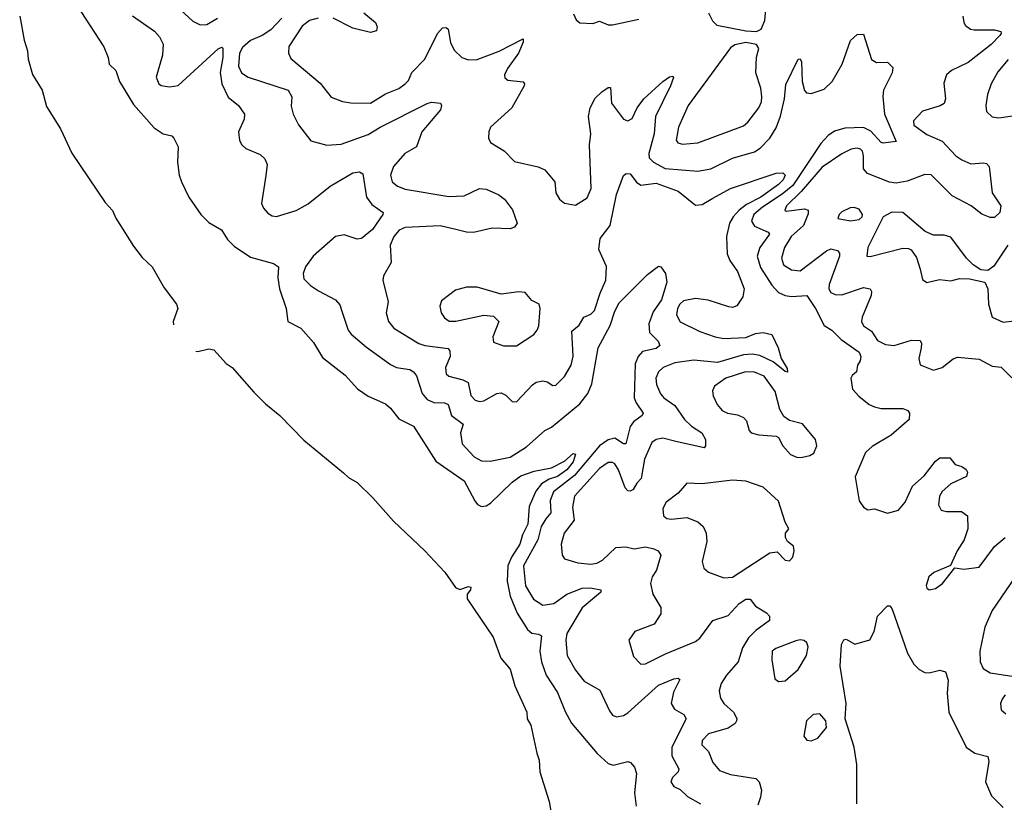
# Model space of a CAD drawing. Extents: x 1550320 to 1685906, y 509093 to 640511.
# Tile 174 of 256: x 1629898 to 1634410, y 517272 to 520858. Entities that reach past the tile are written whole.
import ezdxf

# ---------------------------------------------------------------- set-up
doc = ezdxf.new("R2010")
doc.units = 0

msp = doc.modelspace()

# ---------------------------------------------------------------- linework, layer by layer
at = {"layer": '0CON20XD'}
for points in [[(1630580.4, 520955), (1630692, 520852), (1630725.3, 520835.3), (1630755, 520836.8), (1630805.2, 520864.8)], [(1630177.9, 520895), (1630283.7, 520733.7), (1630304.2, 520685), (1630307.5, 520655), (1630339.2, 520625), (1630355.5, 520575), (1630419.8, 520469.8), (1630515, 520362), (1630555.7, 520335.7), (1630595, 520326.2), (1630603.8, 520315), (1630624, 520275), (1630620.5, 520205), (1630628.5, 520145), (1630638.9, 520115)], [(1631475, 520889.1), (1631529.2, 520845), (1631536, 520825), (1631532.5, 520807.5), (1631505, 520799.5), (1631425, 520820), (1631335, 520864.8)], [(1633055, 520890), (1633072.9, 520852.9), (1633092.7, 520832.7), (1633225, 520806.7), (1633275, 520803.8), (1633296.2, 520815), (1633312.9, 520855), (1633317.9, 520905)], [(1629898.1, 520875), (1629917.9, 520765), (1629934.3, 520715.7), (1629937.6, 520677.6), (1629956.6, 520606.6), (1630000.4, 520535), (1630020.3, 520460.3), (1630085, 520358.1), (1630136.7, 520246.7), (1630290.3, 520020.3), (1630323.8, 519983.8), (1630338.8, 519948.8), (1630419.8, 519819.8), (1630458.9, 519768.9), (1630505.4, 519725), (1630560, 519630), (1630616.8, 519555), (1630623.2, 519535), (1630600.9, 519475), (1630602.8, 519459.6)], [(1630415.4, 520875.4), (1630515.8, 520805), (1630538.9, 520778.9), (1630555.5, 520745.5), (1630552.9, 520695), (1630523.5, 520595), (1630535, 520564.3), (1630546.6, 520556.6), (1630585, 520550.5), (1630625, 520557.3), (1630807.5, 520725), (1630825, 520732.5), (1630828.3, 520728.3), (1630828.9, 520685), (1630816.1, 520616.1), (1630824.3, 520564.3), (1630852.7, 520502.8), (1630900, 520465), (1630927.8, 520425), (1630927.4, 520402.6), (1630900.4, 520345), (1630905.6, 520305), (1630915.7, 520285), (1630935, 520267.8), (1631000.5, 520240.5), (1631021.3, 520221.3), (1631032.2, 520195), (1631025.9, 520144.1), (1631006.3, 520016.3), (1631015, 519994), (1631035, 519972), (1631055, 519959.2), (1631075, 519955.7), (1631165, 519983.6), (1631220, 520015), (1631320.8, 520095), (1631425, 520156.5), (1631455, 520161.4), (1631471.1, 520151.1), (1631487.9, 520045), (1631511.2, 520011.2), (1631563.1, 519975), (1631562.5, 519965), (1631515, 519896.7), (1631464.7, 519855.3), (1631445, 519851.9), (1631385, 519871.9), (1631345, 519864.2), (1631242.2, 519775), (1631208.3, 519725), (1631196.4, 519695), (1631200.3, 519670.3), (1631230.7, 519640.7), (1631267.5, 519615), (1631345.7, 519575), (1631365, 519552), (1631375, 519522.5), (1631403.8, 519435), (1631417, 519417), (1631486.8, 519356.8), (1631597.7, 519277.7), (1631625.4, 519264.6), (1631685.3, 519255.3), (1631702.9, 519245), (1631715.9, 519225.9), (1631742.3, 519145), (1631765, 519118.1), (1631795.3, 519104.7), (1631845, 519102.5), (1631861.5, 519095), (1631877.1, 519045), (1631929.5, 519005), (1631917.6, 518965), (1631925.3, 518915), (1631980.4, 518855), (1632015, 518836.2), (1632054.5, 518835.5), (1632145, 518854), (1632219.9, 518900.1), (1632304.8, 518975.2), (1632335, 518991.2), (1632465, 519097.6), (1632502, 519145), (1632519.4, 519189.4), (1632548.4, 519355), (1632603.8, 519456.2), (1632625, 519522.9), (1632645, 519560), (1632775, 519691.2), (1632825, 519728.8), (1632836.7, 519725), (1632858, 519695), (1632863.3, 519655), (1632838.9, 519575), (1632801, 519519), (1632781.4, 519465), (1632784.3, 519424.3), (1632824.5, 519385), (1632831.1, 519365), (1632815, 519351.6), (1632752.5, 519337.5), (1632731.4, 519315), (1632718.9, 519281.1), (1632714.2, 519125), (1632722.4, 519102.4), (1632754.4, 519055), (1632750.6, 519045), (1632711.2, 519015), (1632695.6, 518994.4), (1632675.3, 518914.7), (1632665, 518914), (1632625, 518940.2), (1632595, 518932.4), (1632554.8, 518905), (1632440, 518770), (1632344.7, 518695), (1632328.7, 518655), (1632332.1, 518597.9), (1632308.4, 518571.6), (1632287.2, 518535), (1632271.9, 518475), (1632206.2, 518355), (1632215.7, 518264.3), (1632252.3, 518202.3), (1632295, 518175.4), (1632345, 518182.2), (1632405.6, 518225), (1632475, 518252.4), (1632514, 518254), (1632561.2, 518245), (1632560.8, 518235), (1632550.8, 518225), (1632475, 518162.9), (1632406, 518045), (1632401.3, 518015), (1632406.2, 517945), (1632445, 517877.1), (1632485, 517826.9), (1632557.1, 517785), (1632600.6, 517690.6), (1632615, 517670.8), (1632633.4, 517663.4), (1632665, 517670), (1632685, 517681.8), (1632825, 517808.5), (1632895, 517837.5), (1632915, 517840), (1632923.3, 517835), (1632893.7, 517776.3), (1632882.7, 517725), (1632898.1, 517698.1), (1632941.1, 517675), (1632952.5, 517655), (1632885.8, 517525), (1632886.7, 517485), (1632918.2, 517425), (1632915, 517410.8), (1632890, 517385), (1632882, 517365), (1632896.2, 517345), (1632925, 517330), (1632958.3, 517298.3), (1633017.5, 517265)], [(1631099.3, 520865), (1631048.5, 520811.5), (1631008.5, 520785), (1630955, 520763), (1630919.3, 520730.7), (1630905.2, 520705), (1630900.3, 520645), (1630914.5, 520615), (1630945, 520594.1), (1631128.5, 520535), (1631144.6, 520505), (1631141.8, 520461.8), (1631150.9, 520425), (1631175, 520375.8), (1631232.8, 520302.8), (1631305, 520283.6), (1631371.7, 520288.3), (1631495, 520332.6), (1631550.5, 520365), (1631765, 520474.5), (1631785, 520480.5), (1631826, 520475), (1631831.4, 520465), (1631826.5, 520445), (1631741.2, 520345), (1631716.7, 520275), (1631662.2, 520245), (1631611.2, 520185), (1631597.5, 520145), (1631605.4, 520115.4), (1631630, 520095), (1631665, 520082.2), (1631865, 520048), (1631935, 520051.5), (1632005, 520084.4), (1632035, 520081.9), (1632094, 520055), (1632120, 520035), (1632156.4, 519986.4), (1632177.5, 519925), (1632165, 519907.5), (1632145, 519900), (1632062.7, 519902.7), (1631977, 519883), (1631945, 519884.3), (1631897.3, 519897.3), (1631825, 519913.6), (1631665, 519905.2), (1631636.9, 519893.1), (1631611.8, 519865), (1631596, 519825), (1631600, 519745), (1631565.7, 519685), (1631561.4, 519665), (1631586.2, 519565), (1631577.8, 519515), (1631588.5, 519475), (1631613.1, 519445), (1631727.1, 519375), (1631755, 519365.3), (1631861.7, 519351.7), (1631869.7, 519339.7), (1631870.8, 519315), (1631849.7, 519265), (1631852.1, 519235), (1631864.2, 519224.2), (1631928.6, 519208.6), (1631953.6, 519195), (1631965.6, 519135.6), (1631985, 519114.1), (1632005, 519109.1), (1632025, 519112.2), (1632085, 519145.4), (1632105, 519148.9), (1632125, 519138.1), (1632155, 519108), (1632175, 519107.5), (1632248.1, 519185), (1632265, 519196.9), (1632295, 519202.9), (1632315, 519199.2), (1632341.7, 519181.7), (1632355, 519183.1), (1632395, 519223.1), (1632424.6, 519275), (1632434, 519316), (1632428.9, 519431.1), (1632461.9, 519458.1), (1632482.7, 519495), (1632515, 519508.7), (1632531.3, 519525), (1632557.3, 519605), (1632584.7, 519665), (1632586.6, 519726.6), (1632552.5, 519805), (1632557.8, 519855), (1632603.1, 519915), (1632632.4, 520057.6), (1632665.6, 520144.4), (1632677.3, 520152.7), (1632695, 520152), (1632723.9, 520113.9), (1632745, 520100), (1632815, 520108.3), (1632915, 520071.9), (1632995, 520008.9), (1633025, 520010.9), (1633075, 520040.9), (1633155, 520084.6), (1633365, 520155.6), (1633395, 520156), (1633405.6, 520145.6), (1633397.3, 520125), (1633375, 520103.6), (1633295, 520045.5), (1633228.5, 520011.5), (1633194.7, 519985.3), (1633167.3, 519955), (1633151.4, 519925), (1633136.2, 519865), (1633140, 519785), (1633152.5, 519755), (1633187.5, 519705), (1633217.5, 519625), (1633212.1, 519587.9), (1633185, 519546.2), (1633165, 519540), (1633147.1, 519542.9), (1633052.8, 519572.8), (1632995, 519581.1), (1632940.2, 519569.8), (1632922.5, 519555), (1632911.8, 519535), (1632907.8, 519505), (1632925, 519473.3), (1633015, 519429.3), (1633085.5, 519404.5), (1633125, 519398), (1633225, 519402.1), (1633270.2, 519419.8), (1633305, 519425.5), (1633345, 519415.7), (1633374.4, 519355), (1633386.9, 519305), (1633415, 519260), (1633417, 519243), (1633405, 519246.2), (1633350.8, 519290.8), (1633289.4, 519319.4), (1633255, 519325.2), (1633215, 519321.9), (1633095, 519287.5), (1632987.4, 519297.4), (1632900, 519285), (1632846.9, 519265), (1632824.6, 519245), (1632813.1, 519215), (1632816.7, 519186.7), (1632834.2, 519144.2), (1632849.5, 519125), (1632900.7, 519090.7), (1632945, 519026.4), (1632977.1, 518995), (1633023.3, 518965), (1633040.5, 518935), (1633040.8, 518905), (1633034.1, 518895.9), (1632905, 518925.6), (1632845, 518940.9), (1632815, 518934.5), (1632795, 518920.6), (1632761.8, 518845), (1632745.3, 518755), (1632725.3, 518734.7), (1632709.1, 518705), (1632695, 518696.9), (1632685, 518698.5), (1632672.4, 518712.4), (1632642.4, 518795), (1632625, 518822.3), (1632615, 518828.7), (1632595, 518828.8), (1632555, 518802.1), (1632440.9, 518675), (1632431.2, 518625), (1632439.6, 518565), (1632392.5, 518505), (1632379.3, 518455), (1632383.3, 518405), (1632395, 518388.1), (1632455, 518370), (1632515, 518362.8), (1632542.8, 518367.2), (1632569.2, 518380.8), (1632630.5, 518439.5), (1632675, 518442.2), (1632713.9, 518433.9), (1632765, 518443.3), (1632804, 518434), (1632823.8, 518423.8), (1632835.5, 518405), (1632816.4, 518335), (1632796.4, 518305), (1632788.2, 518275), (1632799.1, 518225), (1632836.7, 518165), (1632835.6, 518135), (1632805, 518088.6), (1632716.7, 518055), (1632688.8, 518015), (1632710.2, 517940.2), (1632745, 517904.2), (1632765, 517906.9), (1632857.6, 517952.4), (1632995, 518008.2), (1633015.3, 518024.7), (1633075, 518105.7), (1633145, 518128.2), (1633195, 518182.5), (1633225, 518202.2), (1633245, 518202), (1633270.5, 518170.5), (1633320.6, 518140.6), (1633334.3, 518125), (1633334.3, 518105), (1633271.5, 518058.5), (1633237.2, 518025), (1633210.4, 517979.6), (1633190.4, 517915), (1633136.9, 517855), (1633113.1, 517816.9), (1633103.3, 517783.3), (1633108.9, 517748.9), (1633124.4, 517725), (1633168.9, 517685), (1633184.3, 517655.7), (1633183.5, 517645), (1633176.7, 517633.3), (1633145, 517611.2), (1633054.4, 517585), (1633025.6, 517555), (1633024.3, 517535), (1633054.6, 517504.6), (1633073.7, 517453.7), (1633105, 517418.1), (1633155, 517399.5), (1633271.3, 517381.3), (1633286.9, 517365), (1633297, 517327), (1633293.3, 517295), (1633280.9, 517259.1)], [(1631265.5, 520864.5), (1631226.2, 520853.8), (1631191.8, 520828.2), (1631131.8, 520735), (1631129.3, 520705), (1631140.6, 520680.6), (1631275, 520566.9), (1631325, 520502.9), (1631377.1, 520482.9), (1631415, 520476.7), (1631505, 520476.4), (1631575, 520517.9), (1631635, 520543.1), (1631665.2, 520564.8), (1631679.8, 520580.2), (1631695, 520616.9), (1631755, 520677.1), (1631812.9, 520795), (1631835, 520821.4), (1631852.7, 520822.7), (1631862, 520815), (1631872.9, 520752.9), (1631889.1, 520719.1), (1631924.7, 520684.7), (1631955, 520674.1), (1631995, 520676.4), (1632095, 520713.4), (1632205, 520770), (1632205.8, 520755.8), (1632183.8, 520705), (1632132.9, 520635), (1632119.4, 520605), (1632121.8, 520591.8), (1632135, 520580.6), (1632205, 520573.8), (1632212, 520565), (1632210, 520555), (1632152.7, 520455), (1632055.7, 520365), (1632047.1, 520345), (1632045.8, 520315), (1632055.8, 520295), (1632117.9, 520257.9), (1632165, 520208.1), (1632273.7, 520183.7), (1632305, 520170), (1632350.8, 520115), (1632355.5, 520065), (1632371.1, 520035), (1632395, 520017.5), (1632445, 520008.5), (1632498.2, 520041.8), (1632516.9, 520085), (1632509.1, 520285), (1632515.3, 520335), (1632505.3, 520415), (1632511.6, 520455), (1632535, 520498.1), (1632565, 520527.5), (1632595, 520547.5), (1632605, 520548), (1632610, 520475), (1632665, 520402.9), (1632685, 520394.3), (1632705, 520405.8), (1632728, 520455), (1632757.5, 520495), (1632845, 520574.5), (1632875, 520596.5), (1632888.8, 520598.8), (1632893.3, 520593.3), (1632880.8, 520555)], [(1632436, 520885), (1632447.7, 520857.7), (1632465, 520844), (1632525, 520840), (1632555, 520851.2), (1632595, 520834), (1632614.1, 520834.1), (1632735, 520860)], [(1634220.4, 520875), (1634223.8, 520845), (1634231.6, 520831.6), (1634255, 520815.4), (1634272.1, 520812.1), (1634365, 520811.8), (1634394, 520804), (1634396, 520795), (1634389.4, 520785), (1634349.6, 520745), (1634245, 520661.8), (1634168.6, 520625), (1634144.4, 520605), (1634132.1, 520567.9), (1634140, 520495), (1634135, 520474.2), (1634116.7, 520463.3), (1634035, 520438.5), (1633993.3, 520395), (1633995.7, 520375), (1634055, 520332.3), (1634125, 520301.2), (1634187.9, 520235), (1634215, 520215.4), (1634257, 520197), (1634315, 520202.5), (1634328.8, 520198.8), (1634340.9, 520185), (1634354.6, 520065), (1634393.8, 520005), (1634390, 519975), (1634365, 519952.2), (1634345, 519951.2), (1634307.4, 519967.4), (1634258.1, 520005), (1634170.5, 520050.5), (1634075, 520146.7), (1634045, 520148.4), (1633965, 520118.9), (1633915, 520108.9), (1633883.1, 520113.1), (1633782.6, 520152.6), (1633764.6, 520175), (1633765.3, 520235), (1633759.6, 520255), (1633751.4, 520265), (1633735, 520270), (1633708, 520265), (1633665, 520243.9), (1633575, 520181.7), (1633479.7, 520070.3), (1633412.4, 520005), (1633403.5, 519985), (1633410.6, 519980.6), (1633495, 519991.8), (1633511.1, 519985), (1633510.8, 519969.2), (1633490.2, 519915), (1633433.2, 519865), (1633402.5, 519815), (1633389.6, 519765), (1633398.5, 519735), (1633435, 519712.3), (1633475, 519707.9), (1633595, 519799.3), (1633615, 519807.5), (1633645, 519800), (1633655, 519788.8), (1633655.4, 519775), (1633607.8, 519645), (1633606.4, 519625), (1633615, 519607.3), (1633635, 519598.6), (1633665, 519597.5), (1633765, 519630.4), (1633795.5, 519625.5), (1633802.1, 519612.1), (1633800, 519595), (1633758.4, 519495), (1633756.2, 519475), (1633764.4, 519455), (1633801, 519431), (1633828.3, 519388.3), (1633865, 519369.1), (1633905, 519365.4), (1633985, 519389.5), (1634025, 519388.8), (1634030.8, 519375), (1634029.4, 519355), (1634017.5, 519305), (1634025, 519276.7), (1634085, 519252), (1634125, 519264.4), (1634175, 519303.5), (1634195, 519311.5), (1634295, 519303.3), (1634355, 519270), (1634395.6, 519265.6), (1634445, 519216.7)], [(1632880.8, 520555), (1632812.1, 520415), (1632805.6, 520335), (1632781.1, 520245), (1632782.6, 520225), (1632802.9, 520205), (1632856.4, 520176.4), (1633005, 520163.3), (1633065, 520174.1), (1633165, 520223.5), (1633265, 520252.9), (1633290.6, 520269.4), (1633335.2, 520314.8), (1633365, 520361.9), (1633384.1, 520415.9), (1633403, 520495), (1633408.9, 520561.1), (1633465, 520678), (1633475, 520678.8), (1633480.5, 520665), (1633482.9, 520575), (1633495, 520533.3), (1633503.4, 520523.4), (1633525, 520520), (1633585, 520540), (1633621.8, 520575), (1633666.8, 520655), (1633705, 520763.3), (1633735, 520790), (1633765, 520792.5), (1633800.8, 520675), (1633825, 520661.9), (1633873.9, 520663.9), (1633899.3, 520639.3), (1633896.7, 520615), (1633855.8, 520535), (1633853.3, 520506.7), (1633860.6, 520425), (1633915, 520300), (1633855, 520292), (1633845, 520295.8), (1633797.7, 520347.7), (1633764.8, 520364.8), (1633679.2, 520360.8), (1633632.2, 520347.8), (1633603.1, 520326.9), (1633569.4, 520290.6), (1633441, 520099), (1633391.8, 520058.2), (1633301.6, 519998.4), (1633262.9, 519965), (1633251.3, 519935), (1633265, 519911.5), (1633328.6, 519885), (1633334.5, 519875), (1633289.2, 519815), (1633278.1, 519775), (1633292.9, 519722.9), (1633345, 519641.8), (1633375, 519608.2), (1633405, 519594.7), (1633435, 519589.7), (1633505, 519594.5), (1633545.3, 519535), (1633585, 519457.5), (1633620, 519435), (1633662.3, 519392.3), (1633745.4, 519335), (1633751.8, 519315), (1633749.4, 519295), (1633737.1, 519275), (1633731.9, 519245), (1633712, 519228), (1633706.7, 519215), (1633714.3, 519165), (1633742.8, 519132.8), (1633791.2, 519095), (1633814.6, 519084.6), (1633845, 519076.9), (1633945, 519077.1), (1633967.3, 519067.3), (1633976.2, 519055), (1633973.3, 519026.7), (1633891.2, 518955), (1633805, 518903.1), (1633773.3, 518875), (1633726.1, 518763.9), (1633745, 518653.3), (1633765, 518623.8), (1633785, 518612), (1633815, 518616), (1633875, 518596.7), (1633925, 518610.8), (1633955, 518648), (1633989.5, 518720.5), (1634042.6, 518767.4), (1634094.4, 518835.6), (1634115, 518850), (1634160.7, 518850.7), (1634185, 518820), (1634215, 518810), (1634235, 518796.7), (1634241.2, 518785), (1634236.2, 518765), (1634165, 518731.9), (1634125, 518695.6), (1634113.1, 518675), (1634109.1, 518635), (1634121.1, 518611.1), (1634145, 518604.5), (1634214.3, 518604.3), (1634241.2, 518585), (1634242.9, 518525), (1634225.6, 518474.4), (1634194.2, 518425), (1634163.3, 518356.7), (1634086.7, 518325), (1634064.3, 518305), (1634052.5, 518265), (1634055, 518253.3), (1634065.8, 518245.8), (1634095, 518251.4), (1634126, 518275), (1634183, 518347), (1634225, 518340), (1634295, 518350), (1634365, 518444), (1634413.8, 518485)], [(1632935, 520287.9), (1633005, 520294.6), (1633215, 520371.5), (1633235, 520388.9), (1633285.4, 520455), (1633297.6, 520482.4), (1633298.6, 520505), (1633293.5, 520545), (1633270.7, 520615), (1633273.8, 520686.2), (1633285.7, 520725.7), (1633274.4, 520744.4), (1633225, 520753.5), (1633175, 520742.2), (1633155, 520729.3), (1632961.3, 520465), (1632917.3, 520365), (1632906.4, 520306.4), (1632914.6, 520294.6), (1632935, 520287.9)], [(1634427.5, 520675), (1634380.7, 520619.3), (1634350, 520565), (1634333.6, 520515), (1634324.6, 520465), (1634328.2, 520438.2), (1634353.7, 520413.7), (1634385, 520408.2), (1634518.8, 520428.8)], [(1630638.9, 520115), (1630673.1, 520045), (1630728.1, 519965), (1630765, 519928.6), (1630822.9, 519895), (1630850.5, 519850.5), (1630880.4, 519820.4), (1630955, 519769.2), (1631060.9, 519740.9), (1631083.3, 519725), (1631081.1, 519675), (1631088.9, 519625), (1631119.2, 519535), (1631127.5, 519475), (1631186.2, 519445), (1631245, 519379.2), (1631285, 519310.8), (1631388.8, 519228.8), (1631446.3, 519166.3), (1631495, 519132.9), (1631575, 519097.1), (1631597.9, 519077.9), (1631635, 519029.2), (1631702, 518995), (1631773.3, 518885), (1631805.3, 518835.3), (1631934.3, 518745), (1631983.2, 518653.2), (1631996.3, 518636.3), (1632015, 518626.9), (1632035, 518630), (1632055, 518643.1), (1632155, 518739.1), (1632195, 518767.9), (1632255, 518789.6), (1632335, 518804.4), (1632395, 518835.7), (1632435, 518870), (1632445, 518867.5), (1632435, 518832.7), (1632406, 518795), (1632362.8, 518765), (1632325, 518752.3), (1632289.3, 518730.7), (1632262.5, 518697.5), (1632232.7, 518627.3), (1632226.7, 518546.7), (1632201.9, 518498.1), (1632189.8, 518455), (1632151.4, 518395), (1632135.6, 518355.6), (1632131.3, 518285), (1632146.3, 518216.3), (1632178.2, 518138.2), (1632225, 518063.1), (1632245, 518046.6), (1632275, 518042.9), (1632288.5, 518035), (1632281.2, 517965), (1632289.2, 517915), (1632311.3, 517855), (1632362, 517775), (1632397.8, 517687.8), (1632427.3, 517635), (1632545, 517495.6), (1632595, 517450), (1632618.3, 517441.7), (1632685, 517458.8), (1632697.5, 517455), (1632715, 517432.5), (1632724.4, 517404.4), (1632715.4, 517315), (1632723.6, 517253.6)], [(1633705.7, 519935.7), (1633745, 519942.5), (1633759.2, 519955), (1633760.8, 519965), (1633745, 519990), (1633721.7, 519998.3), (1633703.6, 519996.4), (1633665, 519977.5), (1633652.9, 519965), (1633647.5, 519947.5), (1633705.7, 519935.7)], [(1634425.7, 519825), (1634361.7, 519728.3), (1634335, 519708.8), (1634302.3, 519712.3), (1634266.7, 519735), (1634236.2, 519765), (1634165, 519861.9), (1634135, 519871.5), (1634085, 519870.6), (1634046.9, 519886.9), (1633944.5, 519974.5), (1633894, 519976), (1633854.2, 519955), (1633783.9, 519815), (1633780, 519775), (1633795, 519773.1), (1633945, 519811.4), (1633970.3, 519810.3), (1633983.2, 519803.2), (1634008.3, 519768.3), (1634024.2, 519715), (1634035, 519667.5), (1634055, 519653.8), (1634112.3, 519667.7), (1634165, 519662), (1634205, 519672.5), (1634250.7, 519670.7), (1634320, 519655), (1634333.8, 519625), (1634336.9, 519555), (1634354.2, 519495), (1634405, 519472.1), (1634455, 519478.5)], [(1632115, 519362.9), (1632175, 519364.3), (1632253.7, 519416.3), (1632270, 519435), (1632276.9, 519455), (1632282.9, 519535), (1632278, 519555), (1632245, 519571.2), (1632215, 519608.8), (1632185, 519610.8), (1632105, 519600), (1631995, 519631.9), (1631945, 519632.5), (1631895, 519619.2), (1631830.9, 519569.1), (1631823.1, 519545), (1631829.4, 519515), (1631845, 519491.4), (1631866.7, 519476.7), (1631896.2, 519476.2), (1632024.4, 519504.4), (1632069.7, 519499.7), (1632093.8, 519475), (1632065.8, 519405), (1632070, 519380), (1632115, 519362.9)], [(1630705.1, 519339.6), (1630715, 519337.1), (1630765, 519350.3), (1630787.3, 519345), (1630845, 519282.5), (1630871.4, 519265), (1630971.1, 519151.1), (1631025, 519097.6), (1631090.4, 519045), (1631200.6, 518930.6), (1631381.8, 518781.8), (1631405, 518760.4), (1631445, 518737.2), (1631516.8, 518666.8), (1631610.7, 518560.7), (1631754.4, 518425), (1631846.5, 518326.5), (1631895, 518256.5), (1631915, 518246.8), (1631955, 518260.2), (1631965, 518257.8), (1631963.6, 518245), (1631948.6, 518225), (1631948.7, 518205), (1632067.9, 518027.9), (1632102.7, 517932.7), (1632145, 517882.3), (1632167.6, 517805), (1632222.5, 517685), (1632224.2, 517655), (1632239.6, 517625), (1632267.2, 517497.2), (1632278.1, 517465), (1632280.8, 517410.8), (1632324.8, 517275), (1632365, 517037.8)], [(1633461.5, 518851.5), (1633485, 518853.5), (1633518.9, 518861.1), (1633537.6, 518872.4), (1633550.9, 518905), (1633545.4, 518935), (1633485, 519006.9), (1633425, 519021.4), (1633399.3, 519039.3), (1633381.5, 519071.5), (1633359.6, 519155), (1633309.2, 519225), (1633265, 519243.2), (1633224, 519244), (1633134.4, 519215), (1633081.2, 519178.8), (1633073, 519157), (1633075.7, 519135), (1633094.6, 519094.6), (1633117.6, 519067.6), (1633141.2, 519055), (1633187.2, 519047.2), (1633214.6, 519034.6), (1633229.3, 519019.3), (1633241.2, 518975), (1633250, 518965), (1633285, 518955.7), (1633365, 518950), (1633375, 518943.8), (1633395.7, 518905), (1633430, 518865), (1633461.5, 518851.5)], [(1633125, 518300), (1633165, 518303.1), (1633335, 518414.4), (1633369.5, 518419.5), (1633405, 518381.2), (1633425, 518378.8), (1633441.2, 518395), (1633447.5, 518425), (1633443.8, 518445), (1633416.8, 518466.8), (1633406.9, 518485), (1633407.5, 518505), (1633422, 518525), (1633405.6, 518555.6), (1633375, 518651.4), (1633305, 518715.5), (1633225, 518743.8), (1633165, 518747.8), (1633025, 518730.5), (1632955, 518734), (1632915, 518688.6), (1632859.2, 518645), (1632845, 518616.7), (1632848.6, 518585), (1632862.8, 518572.8), (1632885, 518569.5), (1632955, 518577.5), (1633005, 518557.5), (1633030, 518535), (1633044.5, 518505), (1633046.9, 518466.9), (1633025.6, 518375), (1633032.5, 518345), (1633053.8, 518326.2), (1633125, 518300)], [(1634460.4, 518305), (1634355, 518151.5), (1634320.5, 518075), (1634297.2, 517965), (1634299.6, 517915), (1634312.5, 517885), (1634345.8, 517865.8), (1634486.1, 517843.9)], [(1633733.9, 517265), (1633734.7, 517445), (1633721.5, 517525), (1633680.6, 517655), (1633684.8, 517725), (1633658.1, 517895), (1633664.4, 517995), (1633674.2, 518015.8), (1633685, 518020), (1633725, 517996.7), (1633793.9, 518016.1), (1633814.2, 518055), (1633828.8, 518125), (1633875, 518172.5), (1633885, 518172), (1633895, 518160), (1633907.1, 518127.1), (1633966.2, 517955), (1633995, 517904.3), (1634019.7, 517879.7), (1634045, 517867.1), (1634065.7, 517865.7), (1634115, 517876.7), (1634139.7, 517869.7), (1634152.3, 517832.3), (1634147.7, 517772.3), (1634155.8, 517685), (1634235.6, 517525), (1634275, 517497.8), (1634335, 517482.5), (1634338.9, 517458.9), (1634323.8, 517365), (1634350.8, 517300.8), (1634405, 517248.5)], [(1633375, 517826.2), (1633405, 517829.2), (1633465, 517880.6), (1633503.3, 517945), (1633511.4, 517985), (1633505, 518003.3), (1633493.1, 518013.1), (1633475, 518016.9), (1633455, 518012.2), (1633363.4, 517976.6), (1633346, 517964), (1633344.5, 517924.5), (1633358.3, 517838.3), (1633375, 517826.2)], [(1634413.5, 517765), (1634400, 517745), (1634392.9, 517725), (1634396, 517695), (1634416.6, 517676.6)], [(1633525, 517554), (1633555, 517566), (1633595.5, 517615), (1633591.5, 517645), (1633565, 517676.9), (1633533.3, 517675), (1633504.2, 517645), (1633492, 517575), (1633505, 517556.7), (1633525, 517554)]]:
    msp.add_lwpolyline(points, dxfattribs=at)

doc.saveas('drawing.dxf')
